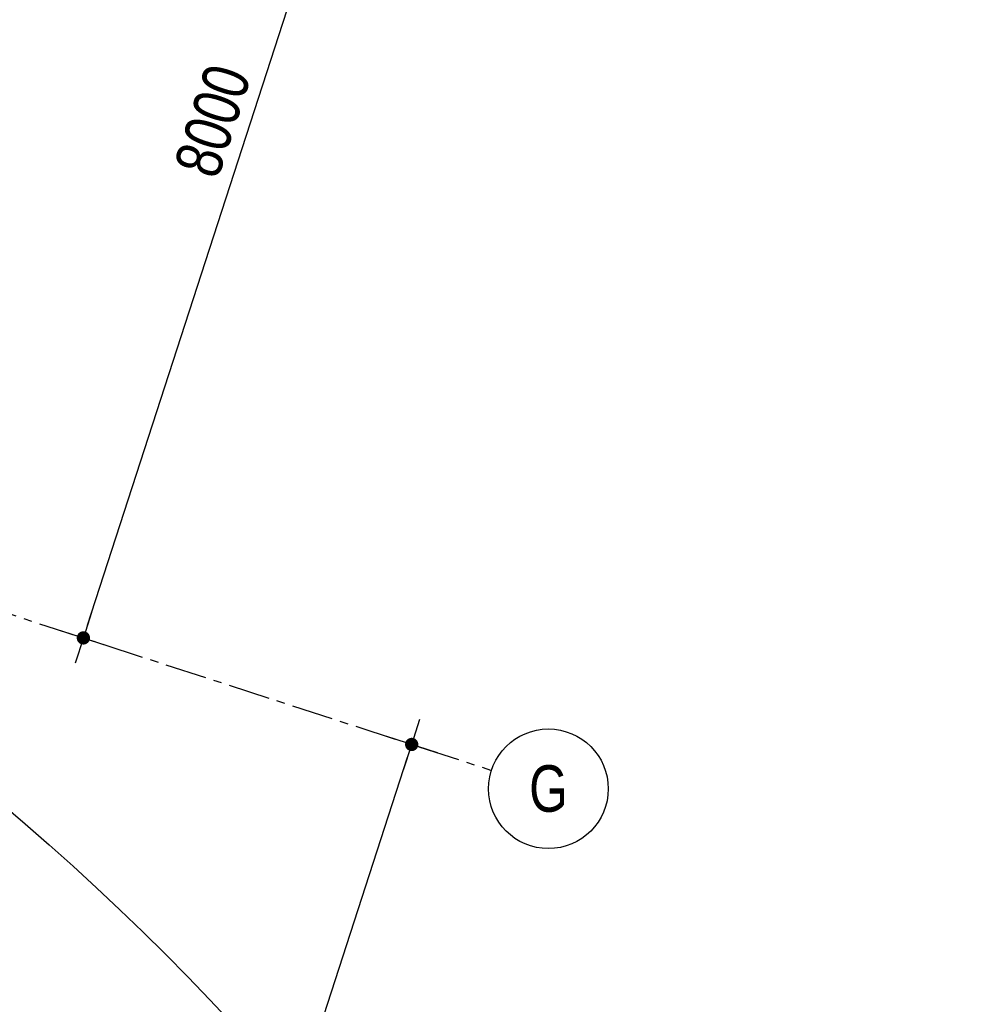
# Model space of a CAD drawing. Header units: millimetres. Extents: x -4106 to 114694, y -37499 to 54647.
# Tile 103 of 108: x 96333 to 103558, y 16290 to 23696. Entities that reach past the tile are written whole.
import ezdxf
from ezdxf.enums import TextEntityAlignment as Align

# ---------------------------------------------------------------- set-up
doc = ezdxf.new("R2010")
doc.units = ezdxf.units.MM
doc.header["$LTSCALE"] = 50
for name, pattern in [('B0301', [25, 12.5, -6.25, 0, -6.25]), ('XREF_STRAMIEN$0$B0201', [50, 31.25, -6.25, 6.25, -6.25]), ('XREF_STRAMIEN$0$B0202', [28.125, 18.75, -3.125, 3.125, -3.125])]:
    doc.linetypes.add(name, pattern=pattern)
for name, color, linetype in [('FOK_ BRANDSLANGHASPELS', 2, 'Continuous'), ('FOK_07_STRAMIEN', 13, 'B0301'), ('XREF_STRAMIEN$0$AL$7A---_STRAMIEN', 1, 'XREF_STRAMIEN$0$B0201'), ('XREF_STRAMIEN$0$AM$1A---_ALGEMEEN', 1, 'Continuous'), ('XREF_STRAMIEN$0$BB$7A---_STRAMIEN', 7, 'Continuous'), ('XREF_STRAMIEN$0$BL$7A---_STRAMIEN', 1, 'XREF_STRAMIEN$0$B0202')]:
    doc.layers.add(name, color=color, linetype=linetype)
doc.styles.add('XREF_STRAMIEN$0$03_1', font='B-GBP.SHX', dxfattribs={"width": 0.8, "height": 3.5})
doc.styles.add('XREF_STRAMIEN$0$03_100', font='B-GBP.SHX', dxfattribs={"width": 0.8, "height": 350})
doc.dimstyles.new('XREF_STRAMIEN$0$03_100', dxfattribs={"dimscale": 100, "dimtxt": 2.5, "dimasz": 1, "dimexe": 2, "dimexo": 0, "dimgap": 1, "dimtad": 1, "dimdec": 0, "dimdsep": 46, "dimtxsty": 'XREF_STRAMIEN$0$03_100', "dimblk": 'XREF_STRAMIEN$0$abt-dot-m', "dimcen": 1, "dimdle": 1, "dimclre": 256, "dimclrt": 3, "dimadec": 3, "dimazin": 0, "dimtfac": 1, "dimtdec": 4, "dimtix": 1, "dimtmove": 2, "dimatfit": 3, "dimldrblk": 'XREF_STRAMIEN$0$dot', "dimfxl": 1, "dimtolj": 1, "dimtzin": 0, "dimarcsym": 0})

# ---------------------------------------------------------------- blocks, each defined once
blk = doc.blocks.new('XREF_STRAMIEN$0$B-S-00-00VY')
at = {"layer": 'XREF_STRAMIEN$0$BL$7A---_STRAMIEN', "color": 1, "linetype": 'Continuous'}
blk.add_circle((0, -4.5), 4.5, dxfattribs=at)
at = {"layer": 'XREF_STRAMIEN$0$BB$7A---_STRAMIEN', "color": 3, "style": 'XREF_STRAMIEN$0$03_1', "width": 0.8}
blk.add_attdef('STRAMIEN', text='', height=3.5, dxfattribs=at).set_placement((0, -4.475), align=Align.MIDDLE)
blk = doc.blocks.new('XREF_STRAMIEN$0$abt-dot-m')
for p, q in [((-2, 0), (0, 0)), ((0, 0), (2, 0))]:
    blk.add_line(p, q)
at = {"color": 1, "const_width": 0.5}
blk.add_lwpolyline([(-0.25, 0, 1), (0.25, 0, 1)], format="xyb", close=True, dxfattribs=at)
blk = doc.blocks.new('*D231')
at = {"layer": 'Defpoints', "color": 0}
for p in [(99090.9, 26716.9), (99281.1, 26655.1), (96621.4, 19107.6)]:
    blk.add_point(p, dxfattribs=at)
at = {"layer": 'XREF_STRAMIEN$0$AM$1A---_ALGEMEEN', "lineweight": -2}
for p, q in [((99090.9, 26716.9), (99471.3, 26593.4)), ((96621.4, 19107.6), (97001.8, 18984.1))]:
    blk.add_line(p, q, dxfattribs=at)
at = {"layer": 'XREF_STRAMIEN$0$AM$1A---_ALGEMEEN', "color": 0, "lineweight": -2}
blk.add_line((96842.5, 19140.9), (99250.2, 26560), dxfattribs=at)
at = {"layer": 'XREF_STRAMIEN$0$AM$1A---_ALGEMEEN', "color": 0, "lineweight": -2, "xscale": 100, "yscale": 100, "zscale": 100}
for p, rotation in [((99281.1, 26655.1), 72.01999999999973), ((96811.6, 19045.8), 252.0199999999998)]:
    blk.add_blockref('XREF_STRAMIEN$0$abt-dot-m', p, dxfattribs=dict(at, rotation=rotation))
at = {"layer": 'XREF_STRAMIEN$0$AM$1A---_ALGEMEEN', "color": 3, "insert": (97784.8, 22935.4), "char_height": 350, "attachment_point": 5, "rotation": 72.02, "style": 'XREF_STRAMIEN$0$03_100'}
blk.add_mtext('\\A1;8000', dxfattribs=at)
blk = doc.blocks.new('XREF_STRAMIEN$0$dot')
at = {"color": 1, "const_width": 0.5}
blk.add_lwpolyline([(-0.25, 0, 1), (0.25, 0, 1)], format="xyb", close=True, dxfattribs=at)
blk = doc.blocks.new('*D232')
at = {"layer": 'Defpoints', "color": 0}
for p in [(99090.9, 18306.1), (99281.1, 18244.4), (96621.4, 10696.8)]:
    blk.add_point(p, dxfattribs=at)
at = {"layer": 'XREF_STRAMIEN$0$AM$1A---_ALGEMEEN', "lineweight": -2}
for p, q in [((99090.9, 18306.1), (99471.3, 18182.7)), ((96621.4, 10696.8), (97001.8, 10573.3))]:
    blk.add_line(p, q, dxfattribs=at)
at = {"layer": 'XREF_STRAMIEN$0$AM$1A---_ALGEMEEN', "color": 0, "lineweight": -2}
blk.add_line((96842.5, 10730.2), (99250.2, 18149.3), dxfattribs=at)
at = {"layer": 'XREF_STRAMIEN$0$AM$1A---_ALGEMEEN', "color": 0, "lineweight": -2, "xscale": 100, "yscale": 100, "zscale": 100}
for p, rotation in [((99281.1, 18244.4), 72.01999999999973), ((96811.6, 10635.1), 252.0199999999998)]:
    blk.add_blockref('XREF_STRAMIEN$0$abt-dot-m', p, dxfattribs=dict(at, rotation=rotation))
at = {"layer": 'XREF_STRAMIEN$0$AM$1A---_ALGEMEEN', "color": 3, "insert": (97784.8, 14524.6), "char_height": 350, "attachment_point": 5, "rotation": 72.02, "style": 'XREF_STRAMIEN$0$03_100'}
blk.add_mtext('\\A1;8000', dxfattribs=at)
blk = doc.blocks.new('A$C4D8164B4')
at = {"layer": 'FOK_ BRANDSLANGHASPELS', "color": 2}
blk.add_circle((20000, 20000), 20000, dxfattribs=at)
blk = doc.blocks.new('XREF_STRAMIEN')
at = {"layer": 'XREF_STRAMIEN$0$AL$7A---_STRAMIEN', "ltscale": 0.2}
blk.add_line((24193.2, 42612.9), (99881.1, 18049.7), dxfattribs=at)
ref = blk.add_blockref('XREF_STRAMIEN$0$B-S-00-00VY', (100448, 18338.8), dxfattribs=dict(xscale=99.99999999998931, yscale=100.0000000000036, rotation=342.0199999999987))
ref.add_attrib('STRAMIEN', 'G', dxfattribs={"layer": 'XREF_STRAMIEN$0$BB$7A---_STRAMIEN', "color": 3, "height": 350, "style": 'XREF_STRAMIEN$0$03_100', "width": 0.8}).set_placement((100309.9, 17913.1), align=Align.MIDDLE)
at = {"layer": 'XREF_STRAMIEN$0$AM$1A---_ALGEMEEN'}
for p1, p2, picture, middle in [((96621.4, 19107.6), (99090.9, 26716.9), '*D231', (97784.8, 22935.4)), ((96621.4, 10696.8), (99090.9, 18306.1), '*D232', (97784.8, 14524.6))]:
    dim = blk.add_aligned_dim(p1=p1, p2=p2, distance=-200, dimstyle='XREF_STRAMIEN$0$03_100', dxfattribs=at)
    dim.commit()
    dim.dimension.update_dxf_attribs({"geometry": picture, "text_midpoint": middle})

msp = doc.modelspace()

# ---------------------------------------------------------------- block references
at = {"layer": 'FOK_ BRANDSLANGHASPELS'}
for p in [(65187.1, 382.2), (63286.4, -17476.2)]:
    msp.add_blockref('A$C4D8164B4', p, dxfattribs=at)
at = {"layer": 'FOK_07_STRAMIEN'}
msp.add_blockref('XREF_STRAMIEN', (0, 0), dxfattribs=at)

doc.saveas('drawing.dxf')
